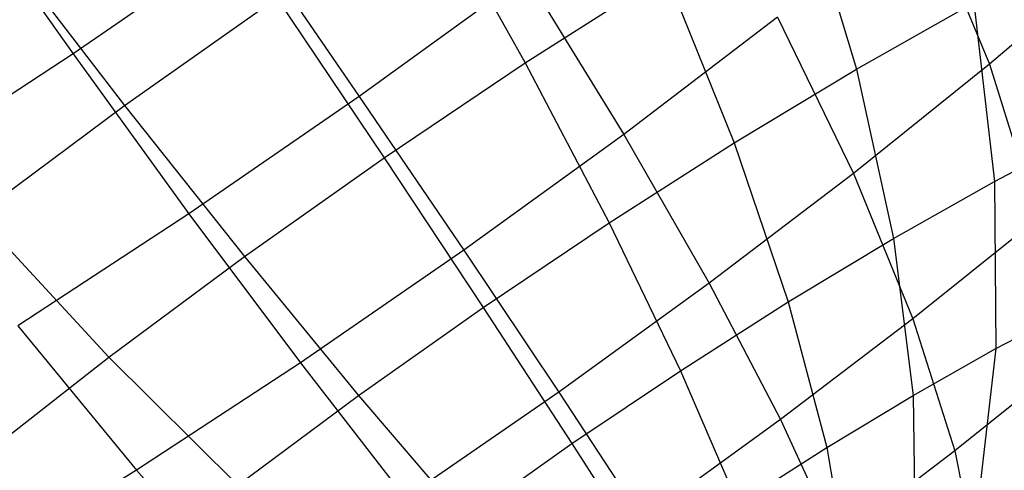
# Model space of a CAD drawing. Extents: x -18.9 to 18.9, y -18.9 to 18.9.
# Tile 7 of 52: x -5 to -3.1, y -8.5 to -7.6. Entities that reach past the tile are written whole.
import ezdxf

# ---------------------------------------------------------------- set-up
doc = ezdxf.new("R2010")
doc.units = 0
doc.header["$LTSCALE"] = 2.54
doc.layers.get('0').update_dxf_attribs({"color": 13, "linetype": 'CONTINUOUS'})

# ---------------------------------------------------------------- blocks, each defined once
blk = doc.blocks.new('SATELLITE-S-SENSOR-8011-80')
at = {"color": 0}
for p, q in [((14.1, -7.354, 23.7848), (14.3242, -7.6733, 23.7031)), ((14.1, -7.354, 23.7848), (14.3242, -7.6733, 23.7031)), ((15.0043, -7.3702, 17.9773), (15.1837, -7.6905, 18.1326)), ((15.0043, -7.3702, 17.9773), (15.1837, -7.6905, 18.1326)), ((15.7111, -7.3631, 18.3206), (15.8132, -7.7021, 18.5038)), ((15.7111, -7.3631, 18.3206), (15.8132, -7.7021, 18.5038)), ((15.9378, -7.3831, 23.1373), (16.0655, -7.693, 22.9217)), ((15.9378, -7.3831, 23.1373), (16.0655, -7.693, 22.9217)), ((14.6554, -7.445, 23.7156), (14.3242, -7.6733, 23.7031)), ((14.6554, -7.445, 23.7156), (14.3242, -7.6733, 23.7031)), ((14.6554, -7.445, 23.7156), (14.8681, -7.7542, 23.5811)), ((14.6554, -7.445, 23.7156), (14.8681, -7.7542, 23.5811)), ((14.1883, -7.4665, 17.8498), (14.4223, -7.7714, 17.9555)), ((14.1883, -7.4665, 17.8498), (14.4223, -7.7714, 17.9555)), ((16.3031, -7.4911, 22.7533), (16.0655, -7.693, 22.9217)), ((16.3031, -7.4911, 22.7533), (16.0655, -7.693, 22.9217)), ((15.1837, -7.6905, 18.1326), (15.4506, -7.5202, 18.2062)), ((15.1837, -7.6905, 18.1326), (15.4506, -7.5202, 18.2062)), ((15.4506, -7.5202, 18.2062), (15.5808, -7.8422, 18.4018)), ((15.4506, -7.5202, 18.2062), (15.5808, -7.8422, 18.4018)), ((15.1851, -7.5246, 23.5415), (14.8681, -7.7542, 23.5811)), ((15.1851, -7.5246, 23.5415), (14.8681, -7.7542, 23.5811)), ((15.1851, -7.5246, 23.5415), (15.3707, -7.8262, 23.3585)), ((15.1851, -7.5246, 23.5415), (15.3707, -7.8262, 23.3585)), ((14.4223, -7.7714, 17.9555), (14.7116, -7.567, 17.9431)), ((14.4223, -7.7714, 17.9555), (14.7116, -7.567, 17.9431)), ((14.7116, -7.567, 17.9431), (14.9152, -7.871, 18.1013)), ((14.7116, -7.567, 17.9431), (14.9152, -7.871, 18.1013)), ((15.8132, -7.7021, 18.5038), (16.0357, -7.5762, 18.6405)), ((15.8132, -7.7021, 18.5038), (16.0357, -7.5762, 18.6405)), ((16.0357, -7.5762, 18.6405), (16.0751, -7.9155, 18.846)), ((16.0357, -7.5762, 18.6405), (16.0751, -7.9155, 18.846)), ((15.6628, -7.6037, 23.2716), (15.3707, -7.8262, 23.3585)), ((15.6628, -7.6037, 23.2716), (15.3707, -7.8262, 23.3585)), ((15.6628, -7.6037, 23.2716), (15.8072, -7.9003, 23.0478)), ((15.6628, -7.6037, 23.2716), (15.8072, -7.9003, 23.0478)), ((14.3242, -7.6733, 23.7031), (13.9921, -7.891, 23.638)), ((14.3242, -7.6733, 23.7031), (13.9921, -7.891, 23.638)), ((14.3242, -7.6733, 23.7031), (14.5443, -7.9774, 23.569)), ((14.3242, -7.6733, 23.7031), (14.5443, -7.9774, 23.569)), ((14.9152, -7.871, 18.1013), (15.1837, -7.6905, 18.1326)), ((14.9152, -7.871, 18.1013), (15.1837, -7.6905, 18.1326)), ((15.1837, -7.6905, 18.1326), (15.3428, -7.9941, 18.3362)), ((15.1837, -7.6905, 18.1326), (15.3428, -7.9941, 18.3362)), ((15.5808, -7.8422, 18.4018), (15.8132, -7.7021, 18.5038)), ((15.5808, -7.8422, 18.4018), (15.8132, -7.7021, 18.5038)), ((16.0655, -7.693, 22.9217), (15.8072, -7.9003, 23.0478)), ((16.0655, -7.693, 22.9217), (15.8072, -7.9003, 23.0478)), ((15.8132, -7.7021, 18.5038), (15.8835, -8.0238, 18.7283)), ((15.8132, -7.7021, 18.5038), (15.8835, -8.0238, 18.7283)), ((16.0655, -7.693, 22.9217), (16.1571, -7.9866, 22.6681)), ((16.0655, -7.693, 22.9217), (16.1571, -7.9866, 22.6681)), ((14.8681, -7.7542, 23.5811), (14.5443, -7.9774, 23.569)), ((14.8681, -7.7542, 23.5811), (14.5443, -7.9774, 23.569)), ((14.8681, -7.7542, 23.5811), (15.0666, -8.0463, 23.3964)), ((14.8681, -7.7542, 23.5811), (15.0666, -8.0463, 23.3964)), ((14.1418, -7.9797, 18.0142), (14.4223, -7.7714, 17.9555)), ((14.1418, -7.9797, 18.0142), (14.4223, -7.7714, 17.9555)), ((14.4223, -7.7714, 17.9555), (14.6499, -8.0585, 18.1126)), ((14.4223, -7.7714, 17.9555), (14.6499, -8.0585, 18.1126)), ((15.3707, -7.8262, 23.3585), (15.0666, -8.0463, 23.3964)), ((15.3707, -7.8262, 23.3585), (15.0666, -8.0463, 23.3964)), ((15.3707, -7.8262, 23.3585), (15.5328, -8.1092, 23.1294)), ((15.3707, -7.8262, 23.3585), (15.5328, -8.1092, 23.1294)), ((16.0751, -7.9155, 18.846), (16.2549, -7.8214, 18.9915)), ((16.0751, -7.9155, 18.846), (16.2549, -7.8214, 18.9915)), ((15.3428, -7.9941, 18.3362), (15.5808, -7.8422, 18.4018)), ((15.3428, -7.9941, 18.3362), (15.5808, -7.8422, 18.4018)), ((15.5808, -7.8422, 18.4018), (15.6834, -8.1445, 18.6405)), ((15.5808, -7.8422, 18.4018), (15.6834, -8.1445, 18.6405)), ((14.6499, -8.0585, 18.1126), (14.9152, -7.871, 18.1013)), ((14.6499, -8.0585, 18.1126), (14.9152, -7.871, 18.1013)), ((14.9152, -7.871, 18.1013), (15.1033, -8.1551, 18.3082)), ((14.9152, -7.871, 18.1013), (15.1033, -8.1551, 18.3082)), ((15.8072, -7.9003, 23.0478), (15.5328, -8.1092, 23.1294)), ((15.8072, -7.9003, 23.0478), (15.5328, -8.1092, 23.1294)), ((15.8072, -7.9003, 23.0478), (15.9202, -8.1767, 22.7838)), ((15.8072, -7.9003, 23.0478), (15.9202, -8.1767, 22.7838)), ((15.8835, -8.0238, 18.7283), (16.0751, -7.9155, 18.846)), ((15.8835, -8.0238, 18.7283), (16.0751, -7.9155, 18.846)), ((16.0751, -7.9155, 18.846), (16.078, -8.2334, 19.0865)), ((16.0751, -7.9155, 18.846), (16.078, -8.2334, 19.0865)), ((14.1418, -7.9797, 18.0142), (14.3925, -8.2496, 18.1665)), ((14.1418, -7.9797, 18.0142), (14.3925, -8.2496, 18.1665)), ((14.5443, -7.9774, 23.569), (14.2196, -8.1901, 23.5053)), ((14.5443, -7.9774, 23.569), (14.2196, -8.1901, 23.5053)), ((14.5443, -7.9774, 23.569), (14.7562, -8.2604, 23.3848)), ((14.5443, -7.9774, 23.569), (14.7562, -8.2604, 23.3848)), ((16.1571, -7.9866, 22.6681), (15.9202, -8.1767, 22.7838)), ((16.1571, -7.9866, 22.6681), (15.9202, -8.1767, 22.7838)), ((15.1033, -8.1551, 18.3082), (15.3428, -7.9941, 18.3362)), ((15.1033, -8.1551, 18.3082), (15.3428, -7.9941, 18.3362)), ((15.3428, -7.9941, 18.3362), (15.4784, -8.2753, 18.584)), ((15.3428, -7.9941, 18.3362), (15.4784, -8.2753, 18.584)), ((15.6834, -8.1445, 18.6405), (15.8835, -8.0238, 18.7283)), ((15.6834, -8.1445, 18.6405), (15.8835, -8.0238, 18.7283)), ((15.8835, -8.0238, 18.7283), (15.9207, -8.3223, 18.9899)), ((15.8835, -8.0238, 18.7283), (15.9207, -8.3223, 18.9899)), ((14.3925, -8.2496, 18.1665), (14.6499, -8.0585, 18.1126)), ((14.3925, -8.2496, 18.1665), (14.6499, -8.0585, 18.1126)), ((14.6499, -8.0585, 18.1126), (14.8666, -8.3223, 18.3183)), ((14.6499, -8.0585, 18.1126), (14.8666, -8.3223, 18.3183)), ((15.0666, -8.0463, 23.3964), (14.7562, -8.2604, 23.3848)), ((15.0666, -8.0463, 23.3964), (14.7562, -8.2604, 23.3848)), ((15.0666, -8.0463, 23.3964), (15.2473, -8.316, 23.165)), ((15.0666, -8.0463, 23.3964), (15.2473, -8.316, 23.165)), ((15.5328, -8.1092, 23.1294), (15.2473, -8.316, 23.165)), ((15.5328, -8.1092, 23.1294), (15.2473, -8.316, 23.165)), ((15.5328, -8.1092, 23.1294), (15.6685, -8.3683, 22.8586)), ((15.5328, -8.1092, 23.1294), (15.6685, -8.3683, 22.8586)), ((14.8666, -8.3223, 18.3183), (15.1033, -8.1551, 18.3082)), ((14.8666, -8.3223, 18.3183), (15.1033, -8.1551, 18.3082)), ((15.1033, -8.1551, 18.3082), (15.2723, -8.4139, 18.5599)), ((15.1033, -8.1551, 18.3082), (15.2723, -8.4139, 18.5599)), ((15.4784, -8.2753, 18.584), (15.6834, -8.1445, 18.6405)), ((15.4784, -8.2753, 18.584), (15.6834, -8.1445, 18.6405)), ((15.6834, -8.1445, 18.6405), (15.7564, -8.4214, 18.9178)), ((15.6834, -8.1445, 18.6405), (15.7564, -8.4214, 18.9178)), ((16.078, -8.2334, 19.0865), (16.2256, -8.1561, 19.2059)), ((16.078, -8.2334, 19.0865), (16.2256, -8.1561, 19.2059)), ((14.2196, -8.1901, 23.5053), (14.4447, -8.4645, 23.3237)), ((14.2196, -8.1901, 23.5053), (14.4447, -8.4645, 23.3237)), ((15.9202, -8.1767, 22.7838), (15.6685, -8.3683, 22.8586)), ((15.9202, -8.1767, 22.7838), (15.6685, -8.3683, 22.8586)), ((15.9202, -8.1767, 22.7838), (15.9996, -8.4278, 22.4845)), ((15.9202, -8.1767, 22.7838), (15.9996, -8.4278, 22.4845)), ((14.1477, -8.4409, 18.262), (14.3925, -8.2496, 18.1665)), ((14.1477, -8.4409, 18.262), (14.3925, -8.2496, 18.1665)), ((14.3925, -8.2496, 18.1665), (14.6371, -8.4927, 18.3664)), ((14.3925, -8.2496, 18.1665), (14.6371, -8.4927, 18.3664)), ((15.9207, -8.3223, 18.9899), (16.078, -8.2334, 19.0865)), ((15.9207, -8.3223, 18.9899), (16.078, -8.2334, 19.0865)), ((16.078, -8.2334, 19.0865), (16.0444, -8.5238, 19.3574)), ((16.078, -8.2334, 19.0865), (16.0444, -8.5238, 19.3574)), ((14.7562, -8.2604, 23.3848), (14.4447, -8.4645, 23.3237)), ((14.7562, -8.2604, 23.3848), (14.4447, -8.4645, 23.3237)), ((14.7562, -8.2604, 23.3848), (14.9557, -8.517, 23.1541)), ((14.7562, -8.2604, 23.3848), (14.9557, -8.517, 23.1541)), ((16.211, -8.2582, 22.3813), (15.9996, -8.4278, 22.4845)), ((16.211, -8.2582, 22.3813), (15.9996, -8.4278, 22.4845)), ((15.2723, -8.4139, 18.5599), (15.4784, -8.2753, 18.584)), ((15.2723, -8.4139, 18.5599), (15.4784, -8.2753, 18.584)), ((15.4784, -8.2753, 18.584), (15.5882, -8.5287, 18.8714)), ((15.4784, -8.2753, 18.584), (15.5882, -8.5287, 18.8714)), ((14.6371, -8.4927, 18.3664), (14.8666, -8.3223, 18.3183)), ((14.6371, -8.4927, 18.3664), (14.8666, -8.3223, 18.3183)), ((14.8666, -8.3223, 18.3183), (15.0685, -8.5579, 18.5686)), ((14.8666, -8.3223, 18.3183), (15.0685, -8.5579, 18.5686)), ((15.2473, -8.316, 23.165), (14.9557, -8.517, 23.1541)), ((15.2473, -8.316, 23.165), (14.9557, -8.517, 23.1541)), ((15.2473, -8.316, 23.165), (15.4066, -8.558, 22.8913)), ((15.2473, -8.316, 23.165), (15.4066, -8.558, 22.8913)), ((15.7564, -8.4214, 18.9178), (15.9207, -8.3223, 18.9899)), ((15.7564, -8.4214, 18.9178), (15.9207, -8.3223, 18.9899)), ((15.9207, -8.3223, 18.9899), (15.9241, -8.5918, 19.2836)), ((15.9207, -8.3223, 18.9899), (15.9241, -8.5918, 19.2836)), ((15.6685, -8.3683, 22.8586), (15.4066, -8.558, 22.8913)), ((15.6685, -8.3683, 22.8586), (15.4066, -8.558, 22.8913)), ((15.6685, -8.3683, 22.8586), (15.7752, -8.5987, 22.5513)), ((15.6685, -8.3683, 22.8586), (15.7752, -8.5987, 22.5513)), ((15.0685, -8.5579, 18.5686), (15.2723, -8.4139, 18.5599)), ((15.0685, -8.5579, 18.5686), (15.2723, -8.4139, 18.5599)), ((15.2723, -8.4139, 18.5599), (15.4189, -8.6425, 18.8516)), ((15.2723, -8.4139, 18.5599), (15.4189, -8.6425, 18.8516)), ((15.5882, -8.5287, 18.8714), (15.7564, -8.4214, 18.9178)), ((15.5882, -8.5287, 18.8714), (15.7564, -8.4214, 18.9178)), ((15.7564, -8.4214, 18.9178), (15.7986, -8.6676, 19.2284)), ((15.7564, -8.4214, 18.9178), (15.7986, -8.6676, 19.2284)), ((15.9996, -8.4278, 22.4845), (15.7752, -8.5987, 22.5513)), ((15.9996, -8.4278, 22.4845), (15.7752, -8.5987, 22.5513)), ((15.9996, -8.4278, 22.4845), (16.044, -8.6487, 22.1557)), ((15.9996, -8.4278, 22.4845), (16.044, -8.6487, 22.1557)), ((14.4447, -8.4645, 23.3237), (14.1379, -8.6549, 23.2144)), ((14.4447, -8.4645, 23.3237), (14.1379, -8.6549, 23.2144)), ((14.4447, -8.4645, 23.3237), (14.6632, -8.7087, 23.0968)), ((14.4447, -8.4645, 23.3237), (14.6632, -8.7087, 23.0968))]:
    blk.add_line(p, q, dxfattribs=at)

msp = doc.modelspace()

# ---------------------------------------------------------------- block references
at = {"color": 0}
msp.add_blockref('SATELLITE-S-SENSOR-8011-80', (-19.2, 0, -7.8), dxfattribs=at)

doc.saveas('drawing.dxf')
